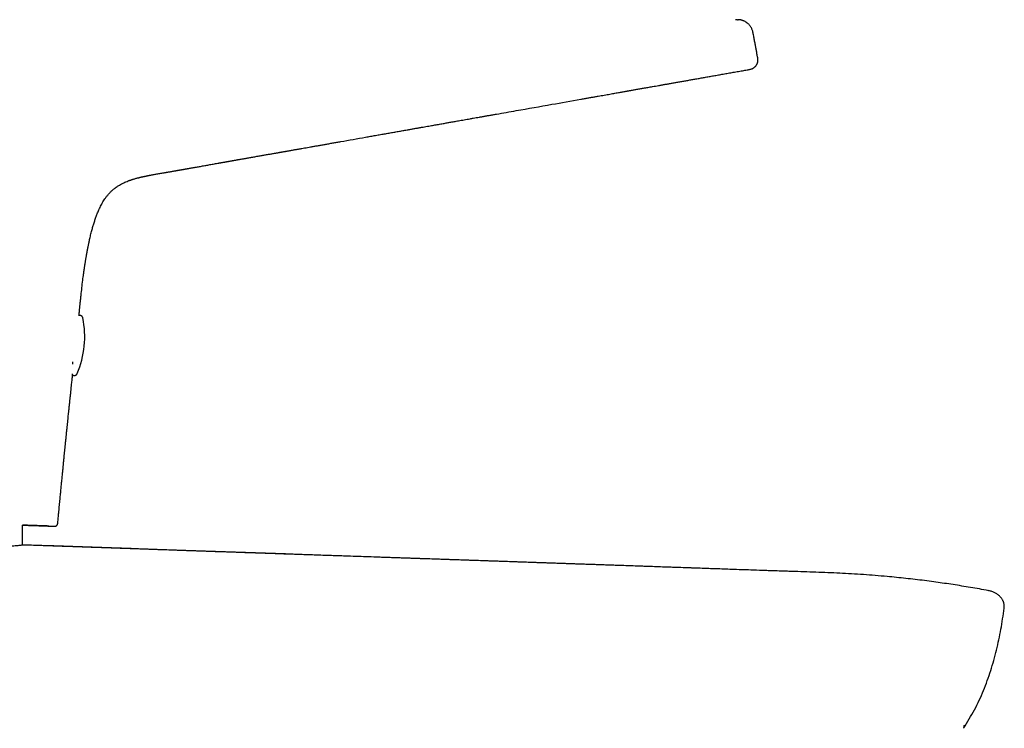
# Model space of a CAD drawing. Header units: millimetres. Extents: x 8 to 813, y 12 to 751.
# Tile 54 of 54: x 718 to 813, y 637 to 706. Entities that reach past the tile are written whole.
import ezdxf

# ---------------------------------------------------------------- set-up
doc = ezdxf.new("R2010")
doc.units = ezdxf.units.MM

msp = doc.modelspace()

# ---------------------------------------------------------------- linework, layer by layer
at = {"color": 7, "linetype": 'Continuous', "lineweight": 30}
for p, q in [((787.069, 705.576), (787.146, 705.579)), ((788.562, 704.376), (788.561, 704.379)), ((788.566, 704.351), (788.566, 704.353)), ((788.113, 700.767), (788.113, 700.767)), ((727.433, 689.542), (727.608, 689.651)), ((721.369, 656.805), (721.382, 656.806)), ((721.369, 656.805), (721.369, 656.805)), ((721.369, 656.805), (721.379, 656.805)), ((721.385, 656.806), (721.379, 656.806)), ((721.379, 656.805), (721.379, 656.805)), ((721.379, 656.805), (721.38, 656.805)), ((721.665, 657.079), (721.668, 657.079)), ((811.263, 650.595), (811.209, 650.604)), ((811.262, 650.595), (811.258, 650.594)), ((811.262, 650.595), (811.263, 650.595)), ((812.735, 648.894), (812.735, 648.894))]:
    msp.add_line(p, q, dxfattribs=at)
for centre, radius, start, end in [((715.272, 675.041), 9, 336.85607, 11.73922), ((795.21, 646.515), 16.405, 326.02453, 326.17706)]:
    msp.add_arc(centre, radius, start, end, dxfattribs=at)
for points, knots in [([(787.069, 705.58), (787.043, 705.58), (786.984, 705.579), (786.928, 705.572), (786.898, 705.569)], [0, 0, 0, 0, 0.456146, 1, 1, 1, 1]), ([(788.567, 704.354), (788.558, 704.397), (788.539, 704.483), (788.497, 704.612), (788.442, 704.74), (788.378, 704.856), (788.309, 704.96), (788.236, 705.053), (788.156, 705.14), (788.069, 705.221), (787.98, 705.291), (787.892, 705.351), (787.807, 705.401), (787.718, 705.445), (787.627, 705.483), (787.535, 705.515), (787.436, 705.542), (787.33, 705.563), (787.231, 705.576), (787.17, 705.578), (787.146, 705.579)], [0, 0, 0, 0, 0.06444, 0.130735, 0.19866, 0.267978, 0.324312, 0.381302, 0.438824, 0.496741, 0.554921, 0.603528, 0.652185, 0.700845, 0.749481, 0.798082, 0.846601, 0.904571, 0.962096, 1, 1, 1, 1]), ([(789, 702.025), (788.989, 702.082), (788.968, 702.195), (788.937, 702.364), (788.905, 702.534), (788.874, 702.703), (788.842, 702.873), (788.811, 703.043), (788.777, 703.223), (788.742, 703.412), (788.705, 703.611), (788.669, 703.809), (788.632, 704.007), (788.598, 704.188), (788.577, 704.303), (788.568, 704.353)], [0, 0, 0, 0, 0.074885, 0.149453, 0.22344, 0.296676, 0.369126, 0.440959, 0.512554, 0.596215, 0.680321, 0.764998, 0.850224, 0.935871, 1, 1, 1, 1]), ([(788.113, 700.767), (788.141, 700.772), (788.199, 700.782), (788.285, 700.799), (788.37, 700.82), (788.452, 700.846), (788.527, 700.876), (788.595, 700.912), (788.658, 700.952), (788.72, 701), (788.779, 701.056), (788.834, 701.119), (788.884, 701.187), (788.929, 701.258), (788.967, 701.331), (788.997, 701.405), (789.019, 701.479), (789.033, 701.553), (789.041, 701.631), (789.042, 701.713), (789.036, 701.799), (789.024, 701.885), (789.01, 701.971), (788.999, 702.028), (788.994, 702.056)], [0, 0, 0, 0, 0.050541, 0.101613, 0.153828, 0.208007, 0.264198, 0.311222, 0.357297, 0.401981, 0.446187, 0.490436, 0.534694, 0.578534, 0.621393, 0.662713, 0.7022, 0.740274, 0.777466, 0.821618, 0.865793, 0.910256, 0.955035, 1, 1, 1, 1]), ([(728.476, 690.063), (728.482, 690.066), (728.504, 690.074), (728.551, 690.092), (728.617, 690.115), (728.691, 690.141), (728.773, 690.169), (728.863, 690.198), (728.969, 690.231), (729.089, 690.267), (729.223, 690.305), (729.331, 690.333), (729.411, 690.354), (729.461, 690.367), (729.51, 690.379), (729.555, 690.39), (729.6, 690.401), (729.646, 690.412), (729.693, 690.423), (729.747, 690.436), (729.807, 690.45), (729.871, 690.464), (729.932, 690.477), (729.987, 690.489), (730.037, 690.5), (730.082, 690.51), (730.121, 690.518), (730.155, 690.525), (730.186, 690.531), (730.215, 690.537), (730.244, 690.543), (730.271, 690.549), (730.297, 690.554), (730.321, 690.559), (730.354, 690.565), (730.398, 690.574), (730.452, 690.584), (730.518, 690.597), (730.595, 690.612), (730.684, 690.629), (730.803, 690.651), (730.951, 690.678), (731.127, 690.71), (731.307, 690.742), (731.491, 690.774), (731.68, 690.807), (731.843, 690.835), (731.982, 690.859), (732.093, 690.878), (732.206, 690.897), (732.32, 690.917), (732.433, 690.936), (732.548, 690.956), (732.659, 690.975), (732.767, 690.994), (732.864, 691.011), (732.953, 691.026), (733.033, 691.04), (733.103, 691.052), (733.161, 691.062), (733.211, 691.071), (733.272, 691.081), (733.347, 691.094), (733.437, 691.11), (733.522, 691.125), (733.601, 691.139), (733.671, 691.151), (733.741, 691.163), (733.812, 691.175), (733.889, 691.189), (733.973, 691.204), (734.065, 691.22), (734.169, 691.238), (734.283, 691.258), (734.402, 691.279), (734.521, 691.3), (734.641, 691.322), (734.764, 691.343), (734.89, 691.366), (735.04, 691.393), (735.216, 691.424), (735.414, 691.459), (735.613, 691.495), (735.809, 691.53), (736.003, 691.565), (736.207, 691.602), (736.418, 691.64), (736.638, 691.679), (736.855, 691.718), (737.031, 691.749), (737.165, 691.773), (737.26, 691.79), (737.354, 691.807), (737.447, 691.824), (737.535, 691.839), (737.615, 691.854), (737.683, 691.866), (737.739, 691.876), (737.785, 691.884), (737.829, 691.892), (737.877, 691.9), (737.937, 691.911), (738.008, 691.924), (738.09, 691.938), (738.18, 691.954), (738.271, 691.97), (738.359, 691.986), (738.455, 692.003), (738.557, 692.021), (738.664, 692.04), (738.766, 692.058), (738.864, 692.075), (738.963, 692.093), (739.063, 692.11), (739.163, 692.128), (739.279, 692.149), (739.406, 692.171), (739.542, 692.195), (739.676, 692.218), (739.818, 692.243), (739.976, 692.271), (740.148, 692.301), (740.335, 692.334), (740.534, 692.369), (740.74, 692.405), (740.948, 692.442), (741.204, 692.486), (741.505, 692.539), (741.853, 692.6), (742.14, 692.65), (742.361, 692.689), (742.514, 692.716), (742.657, 692.741), (742.79, 692.764), (742.906, 692.784), (743.007, 692.802), (743.094, 692.817), (743.174, 692.831), (743.253, 692.845), (743.336, 692.86), (743.426, 692.875), (743.525, 692.893), (743.631, 692.911), (743.747, 692.932), (743.871, 692.954), (744.017, 692.979), (744.176, 693.007), (744.343, 693.037), (744.497, 693.064), (744.639, 693.089), (744.773, 693.112), (744.902, 693.135), (745.03, 693.158), (745.206, 693.189), (745.433, 693.229), (745.714, 693.279), (746.015, 693.332), (746.335, 693.388), (746.675, 693.449), (747.028, 693.511), (747.392, 693.576), (747.765, 693.642), (748.142, 693.709), (748.521, 693.776), (749.172, 693.892), (750.095, 694.056), (751.053, 694.225), (751.773, 694.352), (752.253, 694.437), (752.73, 694.521), (753.2, 694.604), (753.659, 694.685), (754.105, 694.763), (754.539, 694.84), (754.964, 694.915), (755.356, 694.984), (755.715, 695.047), (756.042, 695.104), (756.36, 695.16), (756.666, 695.214), (756.959, 695.266), (757.239, 695.315), (757.499, 695.361), (757.741, 695.403), (757.968, 695.444), (758.192, 695.483), (758.413, 695.522), (758.633, 695.561), (758.841, 695.598), (759.037, 695.632), (759.223, 695.665), (759.411, 695.698), (759.606, 695.733), (759.811, 695.769), (760.025, 695.807), (760.257, 695.848), (760.508, 695.892), (760.778, 695.94), (761.06, 695.99), (761.354, 696.041), (761.65, 696.094), (761.947, 696.146), (762.245, 696.199), (762.553, 696.254), (762.871, 696.31), (763.198, 696.368), (763.535, 696.427), (764.4, 696.58), (766.294, 696.915), (768.998, 697.392), (771.185, 697.778), (772.347, 697.983), (772.695, 698.044), (773.031, 698.104), (773.355, 698.161), (773.667, 698.216), (773.966, 698.269), (774.253, 698.319), (774.528, 698.368), (774.791, 698.414), (775.041, 698.459), (775.28, 698.501), (775.502, 698.54), (775.708, 698.577), (775.9, 698.61), (776.08, 698.642), (776.249, 698.672), (776.389, 698.697), (776.501, 698.717), (776.588, 698.732), (776.676, 698.748), (776.771, 698.764), (776.877, 698.783), (777, 698.805), (777.144, 698.83), (777.31, 698.86), (777.49, 698.891), (777.674, 698.924), (777.86, 698.957), (778.048, 698.99), (778.246, 699.025), (778.455, 699.062), (778.675, 699.101), (778.92, 699.144), (779.192, 699.192), (779.492, 699.245), (779.807, 699.301), (780.131, 699.358), (780.464, 699.416), (780.804, 699.476), (781.158, 699.539), (781.525, 699.604), (781.906, 699.671), (782.292, 699.739), (782.684, 699.808), (783.079, 699.878), (783.487, 699.95), (783.907, 700.024), (784.338, 700.1), (784.782, 700.179), (785.237, 700.259), (785.704, 700.342), (786.184, 700.427), (786.672, 700.513), (787.169, 700.601), (787.649, 700.685), (787.965, 700.741), (788.113, 700.767)], [0, 0, 0, 0, 0.000648, 0.002331, 0.003964, 0.005573, 0.007189, 0.008841, 0.010543, 0.012813, 0.015089, 0.017389, 0.018252, 0.019112, 0.020001, 0.020948, 0.021934, 0.022933, 0.023945, 0.024971, 0.026495, 0.02797, 0.029398, 0.030781, 0.032086, 0.033237, 0.034179, 0.03499, 0.035741, 0.036448, 0.037112, 0.037806, 0.038437, 0.039014, 0.039689, 0.040523, 0.041527, 0.042705, 0.044061, 0.045597, 0.047299, 0.050201, 0.053138, 0.05612, 0.059161, 0.062272, 0.065462, 0.067287, 0.069142, 0.071028, 0.072947, 0.074887, 0.07673, 0.078739, 0.080572, 0.082229, 0.083712, 0.085192, 0.086452, 0.087498, 0.08844, 0.089496, 0.091061, 0.092805, 0.094709, 0.096053, 0.097401, 0.09875, 0.100101, 0.101545, 0.10313, 0.104856, 0.106691, 0.108954, 0.111045, 0.113097, 0.115171, 0.117271, 0.119399, 0.121561, 0.124821, 0.12814, 0.131424, 0.134669, 0.137878, 0.141053, 0.144754, 0.148417, 0.152046, 0.155647, 0.157251, 0.15885, 0.160444, 0.162032, 0.163589, 0.164944, 0.166103, 0.167067, 0.167836, 0.16846, 0.16928, 0.170295, 0.171506, 0.172912, 0.174474, 0.176038, 0.177535, 0.178964, 0.180911, 0.182718, 0.184388, 0.186028, 0.187686, 0.189364, 0.191061, 0.192723, 0.195159, 0.19738, 0.199505, 0.201839, 0.204453, 0.207302, 0.210387, 0.213709, 0.217154, 0.2206, 0.224049, 0.22979, 0.235541, 0.241306, 0.244002, 0.246545, 0.248915, 0.251115, 0.253142, 0.254701, 0.256141, 0.257461, 0.258693, 0.260056, 0.261595, 0.263207, 0.264975, 0.266899, 0.26898, 0.271175, 0.274152, 0.276924, 0.279491, 0.281853, 0.284029, 0.286169, 0.288302, 0.290429, 0.294928, 0.29959, 0.30442, 0.309848, 0.315474, 0.3213, 0.327325, 0.333532, 0.339779, 0.346033, 0.352294, 0.372018, 0.391808, 0.399742, 0.407687, 0.415604, 0.423373, 0.430985, 0.438308, 0.44548, 0.4525, 0.459368, 0.464885, 0.470299, 0.475575, 0.480636, 0.485479, 0.490105, 0.494513, 0.498363, 0.502093, 0.505793, 0.509461, 0.513099, 0.516707, 0.519775, 0.522821, 0.525889, 0.529109, 0.532492, 0.536036, 0.539743, 0.544007, 0.548467, 0.553124, 0.557977, 0.563026, 0.567787, 0.57271, 0.577796, 0.583044, 0.588454, 0.594028, 0.599743, 0.631317, 0.687834, 0.733725, 0.739675, 0.745426, 0.750976, 0.756324, 0.761471, 0.766416, 0.771159, 0.775701, 0.780041, 0.78418, 0.788117, 0.791852, 0.795189, 0.798347, 0.801325, 0.804124, 0.806744, 0.808237, 0.809664, 0.811069, 0.812631, 0.81437, 0.816285, 0.818769, 0.821497, 0.824471, 0.82769, 0.830614, 0.833714, 0.83699, 0.840443, 0.844072, 0.847878, 0.852589, 0.857546, 0.862747, 0.868194, 0.873597, 0.879221, 0.885066, 0.891132, 0.89742, 0.903929, 0.910269, 0.916805, 0.923539, 0.930469, 0.937597, 0.944921, 0.952442, 0.96016, 0.968075, 0.976186, 0.984345, 0.992692, 1, 1, 1, 1]), ([(788.113, 700.767), (788.113, 700.767), (788.113, 700.767), (788.113, 700.767), (788.113, 700.767)], [0, 0, 0, 0, 0.559992, 1, 1, 1, 1]), ([(727.608, 689.651), (727.675, 689.69), (727.81, 689.767), (728.019, 689.872), (728.233, 689.967), (728.386, 690.03), (728.468, 690.06), (728.476, 690.063)], [0, 0, 0, 0, 0.242475, 0.485279, 0.728507, 0.972196, 1, 1, 1, 1]), ([(724.164, 681.107), (724.167, 681.127), (724.172, 681.167), (724.18, 681.226), (724.188, 681.282), (724.195, 681.33), (724.201, 681.372), (724.207, 681.411), (724.213, 681.453), (724.22, 681.503), (724.229, 681.563), (724.239, 681.632), (724.25, 681.709), (724.262, 681.791), (724.275, 681.874), (724.288, 681.955), (724.303, 682.052), (724.32, 682.164), (724.34, 682.287), (724.358, 682.399), (724.375, 682.499), (724.39, 682.59), (724.405, 682.675), (724.419, 682.758), (724.433, 682.841), (724.448, 682.925), (724.461, 682.998), (724.472, 683.061), (724.482, 683.114), (724.491, 683.166), (724.5, 683.217), (724.509, 683.262), (724.516, 683.301), (724.522, 683.332), (724.526, 683.356), (724.532, 683.39), (724.541, 683.438), (724.555, 683.507), (724.57, 683.589), (724.588, 683.68), (724.61, 683.791), (724.636, 683.921), (724.667, 684.073), (724.703, 684.24), (724.743, 684.424), (724.789, 684.624), (724.84, 684.837), (724.896, 685.063), (724.968, 685.339), (725.058, 685.66), (725.168, 686.021), (725.285, 686.375), (725.41, 686.723), (725.529, 687.026), (725.641, 687.285), (725.741, 687.503), (725.847, 687.716), (725.961, 687.926), (726.081, 688.13), (726.193, 688.304), (726.295, 688.449), (726.382, 688.565), (726.469, 688.675), (726.554, 688.776), (726.637, 688.868), (726.721, 688.958), (726.807, 689.043), (726.892, 689.123), (726.972, 689.195), (727.049, 689.26), (727.122, 689.319), (727.18, 689.363), (727.221, 689.394), (727.25, 689.416), (727.277, 689.435), (727.306, 689.456), (727.337, 689.478), (727.369, 689.5), (727.4, 689.52), (727.421, 689.534), (727.431, 689.541), (727.433, 689.542)], [0, 0, 0, 0, 0.006152, 0.013002, 0.019061, 0.024282, 0.028668, 0.032388, 0.036792, 0.042175, 0.048538, 0.055879, 0.064198, 0.073325, 0.082275, 0.09089, 0.099169, 0.113476, 0.126655, 0.138708, 0.149369, 0.158969, 0.167812, 0.176676, 0.185601, 0.19459, 0.203643, 0.209251, 0.214885, 0.220544, 0.226173, 0.231156, 0.235255, 0.238566, 0.241089, 0.243232, 0.249215, 0.256653, 0.265549, 0.275504, 0.286181, 0.301262, 0.317595, 0.335187, 0.355434, 0.377124, 0.40024, 0.424755, 0.450632, 0.490693, 0.530471, 0.569806, 0.608817, 0.647634, 0.672986, 0.698296, 0.723552, 0.748732, 0.773805, 0.798739, 0.81452, 0.83008, 0.84486, 0.85881, 0.871939, 0.884256, 0.897747, 0.910146, 0.921475, 0.931758, 0.942206, 0.951389, 0.955528, 0.959421, 0.963431, 0.967716, 0.973987, 0.981025, 0.988928, 0.997765, 1, 1, 1, 1]), ([(723.871, 678.609), (723.886, 678.751), (723.926, 679.137), (723.996, 679.765), (724.077, 680.456), (724.137, 680.902), (724.165, 681.107)], [0, 0, 0, 0, 0.170893, 0.46255, 0.753398, 1, 1, 1, 1]), ([(723.716, 677.099), (723.721, 677.147), (723.733, 677.266), (723.748, 677.422), (723.763, 677.569), (723.775, 677.684), (723.787, 677.803), (723.8, 677.926), (723.813, 678.053), (723.823, 678.158), (723.832, 678.24), (723.838, 678.294), (723.843, 678.344), (723.847, 678.389), (723.852, 678.432), (723.856, 678.473), (723.861, 678.516), (723.865, 678.56), (723.869, 678.592), (723.87, 678.608), (723.87, 678.609)], [0, 0, 0, 0, 0.093294, 0.236, 0.3088, 0.38449, 0.463078, 0.544569, 0.628971, 0.714637, 0.753844, 0.789871, 0.822718, 0.852385, 0.879003, 0.908599, 0.934944, 0.964875, 0.998844, 1, 1, 1, 1]), ([(724.084, 676.871), (724.084, 676.872), (724.082, 676.881), (724.077, 676.898), (724.069, 676.922), (724.058, 676.947), (724.044, 676.971), (724.028, 676.995), (724.009, 677.017), (723.987, 677.038), (723.964, 677.056), (723.938, 677.073), (723.911, 677.086), (723.882, 677.097), (723.851, 677.106), (723.818, 677.111), (723.786, 677.112), (723.755, 677.11), (723.732, 677.106), (723.719, 677.103), (723.716, 677.102)], [0, 0, 0, 0, 0.0051545, 0.0573495, 0.1088542, 0.1645546, 0.2225417, 0.2820316, 0.3425031, 0.403633, 0.4652157, 0.5271163, 0.5892426, 0.6515292, 0.7205859, 0.7881069, 0.8540044, 0.9184231, 0.9814584, 1, 1, 1, 1]), ([(723.125, 672.395), (723.125, 672.408), (723.127, 672.451), (723.129, 672.531), (723.132, 672.599), (723.133, 672.633)], [0, 0, 0, 0, 0.169641, 0.574946, 1, 1, 1, 1]), ([(721.677, 657.078), (721.682, 657.137), (721.695, 657.278), (721.715, 657.501), (721.737, 657.745), (721.759, 657.983), (721.784, 658.244), (721.81, 658.526), (721.839, 658.827), (721.867, 659.117), (721.894, 659.4), (721.92, 659.674), (721.945, 659.939), (721.97, 660.193), (721.994, 660.437), (722.016, 660.672), (722.038, 660.898), (722.061, 661.129), (722.084, 661.362), (722.107, 661.597), (722.129, 661.822), (722.15, 662.036), (722.17, 662.24), (722.189, 662.43), (722.206, 662.61), (722.224, 662.787), (722.242, 662.97), (722.261, 663.162), (722.282, 663.381), (722.307, 663.63), (722.335, 663.91), (722.364, 664.204), (722.395, 664.512), (722.426, 664.831), (722.46, 665.162), (722.494, 665.504), (722.53, 665.859), (722.566, 666.201), (722.599, 666.527), (722.631, 666.83), (722.662, 667.13), (722.692, 667.423), (722.725, 667.739), (722.76, 668.075), (722.797, 668.43), (722.834, 668.785), (722.871, 669.14), (722.908, 669.494), (722.944, 669.835), (722.978, 670.162), (723.009, 670.455), (723.036, 670.716), (723.061, 670.946), (723.085, 671.164), (723.1, 671.306), (723.107, 671.372)], [0, 0, 0, 0, 0.01234, 0.029706, 0.046722, 0.063371, 0.079643, 0.101393, 0.122421, 0.142733, 0.162339, 0.181624, 0.200192, 0.218049, 0.235205, 0.251736, 0.267701, 0.283103, 0.300362, 0.31686, 0.332602, 0.347593, 0.361839, 0.375346, 0.387423, 0.399639, 0.412441, 0.42583, 0.439806, 0.458442, 0.47803, 0.498571, 0.520065, 0.542513, 0.565489, 0.589386, 0.614202, 0.639936, 0.661183, 0.682579, 0.70353, 0.724033, 0.744087, 0.769672, 0.794491, 0.818546, 0.844227, 0.868979, 0.892804, 0.915701, 0.937668, 0.954275, 0.970306, 0.986027, 1, 1, 1, 1]), ([(723.106, 671.372), (723.106, 671.374), (723.107, 671.38), (723.107, 671.415), (723.107, 671.459), (723.107, 671.478)], [0, 0, 0, 0, 0.235454, 0.67145, 1, 1, 1, 1]), ([(723.107, 671.371), (723.11, 671.369), (723.122, 671.361), (723.143, 671.35), (723.171, 671.339), (723.201, 671.33), (723.232, 671.324), (723.265, 671.321), (723.296, 671.322), (723.327, 671.326), (723.356, 671.333), (723.384, 671.343), (723.41, 671.355), (723.435, 671.369), (723.457, 671.385), (723.478, 671.403), (723.496, 671.422), (723.512, 671.441), (723.526, 671.461), (723.537, 671.481), (723.544, 671.496), (723.548, 671.504), (723.548, 671.505)], [0, 0, 0, 0, 0.022376, 0.079722, 0.137231, 0.194853, 0.257608, 0.318975, 0.378938, 0.437598, 0.495017, 0.551225, 0.606225, 0.659994, 0.712486, 0.763624, 0.813304, 0.86138, 0.907657, 0.951874, 0.993667, 1, 1, 1, 1]), ([(718.288, 656.397), (718.288, 656.525), (718.288, 656.698), (718.291, 656.87), (718.292, 656.915)], [0, 0, 0, 0, 0.742512, 1, 1, 1, 1]), ([(718.292, 656.911), (718.298, 656.91), (718.384, 656.907), (718.54, 656.902), (718.76, 656.894), (718.982, 656.887), (719.206, 656.879), (719.43, 656.871), (719.642, 656.864), (719.843, 656.857), (720.031, 656.851), (720.189, 656.845), (720.321, 656.841), (720.431, 656.837), (720.534, 656.833), (720.631, 656.83), (720.723, 656.827), (720.813, 656.824), (720.902, 656.821), (720.986, 656.818), (721.062, 656.815), (721.133, 656.813), (721.198, 656.811), (721.255, 656.809), (721.301, 656.807), (721.335, 656.806), (721.359, 656.805), (721.365, 656.805), (721.368, 656.805)], [0, 0, 0, 0, 0.0030481, 0.0411257, 0.0794033, 0.1169594, 0.1616791, 0.2064612, 0.2513293, 0.2963069, 0.3414172, 0.3866832, 0.41822, 0.4498362, 0.4815399, 0.5133388, 0.5452406, 0.5772532, 0.6151344, 0.6531922, 0.6914386, 0.7288066, 0.7734326, 0.8182642, 0.8633194, 0.9086156, 0.9541702, 1, 1, 1, 1]), ([(720.823, 656.824), (720.821, 656.824), (720.813, 656.824), (720.795, 656.825), (720.77, 656.826), (720.744, 656.827), (720.717, 656.827), (720.685, 656.828), (720.659, 656.829), (720.639, 656.83), (720.627, 656.83), (720.615, 656.831), (720.603, 656.831), (720.591, 656.832), (720.579, 656.832), (720.565, 656.833), (720.548, 656.833), (720.531, 656.834), (720.515, 656.834), (720.501, 656.835), (720.485, 656.835), (720.469, 656.836), (720.451, 656.836), (720.43, 656.837), (720.406, 656.838), (720.381, 656.839), (720.356, 656.84), (720.333, 656.84), (720.312, 656.841), (720.294, 656.842), (720.279, 656.842), (720.266, 656.843), (720.257, 656.843), (720.252, 656.843), (720.25, 656.843), (720.248, 656.843), (720.246, 656.843), (720.243, 656.844), (720.239, 656.844), (720.234, 656.844), (720.202, 656.845), (720.14, 656.847), (720.042, 656.85), (719.961, 656.853), (719.905, 656.855), (719.876, 656.856), (719.846, 656.857), (719.817, 656.858), (719.786, 656.859), (719.729, 656.861), (719.641, 656.864), (719.518, 656.868), (719.384, 656.873), (719.241, 656.878), (719.101, 656.883), (718.966, 656.887), (718.84, 656.892), (718.692, 656.897), (718.555, 656.902), (718.45, 656.905), (718.406, 656.907), (718.39, 656.907), (718.385, 656.908), (718.38, 656.908), (718.375, 656.908), (718.369, 656.908), (718.362, 656.908), (718.349, 656.909), (718.331, 656.909), (718.311, 656.91), (718.297, 656.911), (718.292, 656.911)], [0, 0, 0, 0, 0.006325, 0.040061, 0.070947, 0.095985, 0.122116, 0.149339, 0.177656, 0.186169, 0.194777, 0.203478, 0.212274, 0.22055, 0.226794, 0.237164, 0.248216, 0.259948, 0.268494, 0.277368, 0.286571, 0.296102, 0.305962, 0.316607, 0.330443, 0.344432, 0.35713, 0.368539, 0.378657, 0.387486, 0.394561, 0.400513, 0.405341, 0.406549, 0.407659, 0.408672, 0.409588, 0.410405, 0.412296, 0.414931, 0.417564, 0.454934, 0.496845, 0.538169, 0.548895, 0.559581, 0.570227, 0.580832, 0.591398, 0.601919, 0.640239, 0.679658, 0.72018, 0.761812, 0.804561, 0.836626, 0.869303, 0.902597, 0.9475, 0.967606, 0.97652, 0.977691, 0.978863, 0.980035, 0.981208, 0.982382, 0.983556, 0.986591, 0.990804, 0.996197, 1, 1, 1, 1]), ([(721.372, 656.805), (721.372, 656.805), (721.377, 656.805), (721.379, 656.805), (721.381, 656.805)], [0, 0, 0, 0, 0.0153909, 1, 1, 1, 1]), ([(721.382, 656.805), (721.385, 656.805), (721.39, 656.805), (721.398, 656.805), (721.407, 656.806), (721.416, 656.807), (721.425, 656.808), (721.434, 656.81), (721.443, 656.812), (721.453, 656.815), (721.462, 656.817), (721.469, 656.82), (721.474, 656.821), (721.481, 656.824), (721.492, 656.828), (721.508, 656.835), (721.532, 656.848), (721.562, 656.868), (721.593, 656.896), (721.623, 656.931), (721.647, 656.973), (721.667, 657.022), (721.673, 657.059), (721.675, 657.077)], [0, 0, 0, 0, 0.089403, 0.187969, 0.276278, 0.354356, 0.422241, 0.479992, 0.527701, 0.565539, 0.593856, 0.6047, 0.613598, 0.620959, 0.632065, 0.65312, 0.681701, 0.721015, 0.773807, 0.821937, 0.876575, 0.936495, 1, 1, 1, 1]), ([(718.287, 654.976), (718.288, 655.105), (718.289, 655.579), (718.289, 656.053), (718.288, 656.397)], [0, 0, 0, 0, 0.272214, 1, 1, 1, 1]), ([(718.464, 654.993), (718.461, 654.993), (718.439, 654.991), (718.275, 654.975), (717.955, 654.945), (717.478, 654.903), (717.036, 654.866), (716.735, 654.841), (716.632, 654.832), (716.52, 654.822), (716.399, 654.812), (716.27, 654.801), (716.13, 654.79), (715.885, 654.77), (715.505, 654.74), (714.97, 654.701), (714.365, 654.66), (713.692, 654.617), (712.922, 654.572), (712.161, 654.53), (711.447, 654.494), (710.818, 654.466), (710.176, 654.441), (709.525, 654.419), (708.866, 654.399), (707.984, 654.377), (706.87, 654.354), (705.514, 654.337), (704.074, 654.329), (702.559, 654.331), (700.979, 654.346), (699.442, 654.372), (697.958, 654.41), (696.836, 654.45), (696.059, 654.481), (695.607, 654.499), (695.158, 654.517), (694.711, 654.535), (694.268, 654.552), (693.827, 654.57), (693.138, 654.597), (692.208, 654.634), (690.858, 654.688), (689.363, 654.747), (687.752, 654.811), (686.229, 654.871), (684.799, 654.928), (683.465, 654.981), (682.231, 655.03), (681.096, 655.076), (680.062, 655.117), (679.069, 655.157), (678.134, 655.194), (677.278, 655.229), (676.553, 655.259), (675.952, 655.283), (675.43, 655.305), (675.007, 655.323), (674.706, 655.335), (674.531, 655.343), (674.51, 655.344), (674.5, 655.344)], [0, 0, 0, 0, 0.0041854, 0.0290495, 0.0545592, 0.0807164, 0.1075231, 0.1111476, 0.1149678, 0.1189837, 0.1231953, 0.1276026, 0.1322056, 0.1370044, 0.1512093, 0.1668941, 0.1821494, 0.1985844, 0.2161993, 0.2349939, 0.2476006, 0.2600339, 0.2722938, 0.2843802, 0.2962934, 0.3080333, 0.3309899, 0.3532544, 0.3748274, 0.399801, 0.4237808, 0.4467681, 0.4687642, 0.4897707, 0.496479, 0.5031549, 0.5097984, 0.5164094, 0.522988, 0.5295342, 0.536048, 0.5537917, 0.5712903, 0.5973323, 0.6228118, 0.6477287, 0.6720831, 0.6958749, 0.7191041, 0.7417707, 0.7638747, 0.785416, 0.810521, 0.8348159, 0.8583006, 0.8809753, 0.9028397, 0.9290284, 0.9539514, 0.9776086, 1, 1, 1, 1]), ([(811.262, 650.594), (811.17, 650.611), (810.794, 650.683), (810.135, 650.801), (809.289, 650.947), (808.449, 651.085), (807.615, 651.215), (806.786, 651.337), (805.935, 651.455), (805.059, 651.57), (804.16, 651.68), (803.263, 651.782), (802.367, 651.875), (801.391, 651.969), (800.333, 652.06), (799.192, 652.146), (798.05, 652.219), (796.907, 652.28), (795.761, 652.332), (794.613, 652.375), (793.465, 652.414), (792.318, 652.451), (791.175, 652.488), (790.038, 652.526), (788.909, 652.565), (787.79, 652.603), (786.683, 652.642), (785.665, 652.678), (784.736, 652.71), (783.895, 652.74), (783.064, 652.769), (782.244, 652.797), (781.436, 652.825), (780.639, 652.853), (779.856, 652.88), (779.086, 652.907), (778.329, 652.933), (777.587, 652.959), (776.859, 652.984), (776.194, 653.007), (775.592, 653.028), (775.051, 653.047), (774.52, 653.065), (773.998, 653.083), (773.486, 653.101), (772.984, 653.118), (772.492, 653.135), (772.011, 653.152), (771.54, 653.168), (771.082, 653.184), (770.637, 653.199), (770.205, 653.214), (769.784, 653.229), (769.371, 653.243), (768.966, 653.257), (768.57, 653.27), (768.185, 653.284), (767.811, 653.297), (767.451, 653.309), (767.104, 653.321), (766.77, 653.332), (766.443, 653.344), (765.969, 653.36), (765.338, 653.382), (764.545, 653.409), (763.745, 653.436), (762.939, 653.464), (762.125, 653.492), (761.298, 653.52), (760.457, 653.549), (759.607, 653.578), (758.749, 653.608), (757.882, 653.637), (757.002, 653.668), (756.102, 653.698), (755.183, 653.73), (754.244, 653.762), (753.291, 653.794), (752.324, 653.827), (751.345, 653.861), (750.351, 653.895), (749.463, 653.925), (748.683, 653.952), (748.013, 653.975), (747.34, 653.997), (746.67, 654.02), (746.009, 654.043), (745.371, 654.065), (744.757, 654.086), (744.165, 654.106), (743.583, 654.126), (743.012, 654.145), (742.451, 654.165), (741.901, 654.183), (741.361, 654.202), (740.832, 654.22), (740.313, 654.238), (739.807, 654.255), (739.315, 654.272), (738.836, 654.289), (738.367, 654.305), (737.901, 654.321), (737.438, 654.337), (736.979, 654.353), (736.531, 654.368), (736.094, 654.383), (735.67, 654.398), (735.26, 654.412), (734.864, 654.426), (734.478, 654.439), (734.1, 654.452), (733.731, 654.465), (733.371, 654.478), (733.021, 654.49), (732.682, 654.502), (732.346, 654.514), (732.007, 654.526), (731.639, 654.538), (731.241, 654.552), (730.812, 654.567), (730.371, 654.583), (729.917, 654.599), (729.451, 654.615), (728.982, 654.631), (728.512, 654.647), (728.039, 654.664), (727.556, 654.681), (727.063, 654.698), (726.548, 654.715), (726.013, 654.734), (725.455, 654.753), (724.886, 654.773), (724.306, 654.793), (723.715, 654.813), (723.124, 654.834), (722.535, 654.854), (721.947, 654.874), (721.349, 654.895), (720.743, 654.916), (720.074, 654.939), (719.342, 654.964), (718.787, 654.983), (718.492, 654.994), (718.464, 654.994)], [0, 0, 0, 0, 0.003017, 0.012371, 0.021622, 0.030783, 0.039865, 0.04888, 0.057837, 0.067634, 0.077383, 0.087094, 0.096777, 0.106438, 0.118741, 0.131035, 0.143333, 0.155644, 0.167978, 0.180335, 0.192698, 0.205044, 0.217348, 0.229586, 0.241738, 0.253785, 0.265709, 0.277493, 0.286645, 0.295693, 0.304632, 0.313454, 0.322154, 0.330727, 0.339165, 0.347447, 0.355586, 0.363577, 0.371415, 0.379097, 0.38502, 0.390842, 0.396561, 0.402176, 0.407685, 0.413086, 0.418378, 0.42356, 0.428629, 0.433586, 0.438343, 0.442988, 0.447521, 0.451941, 0.456323, 0.460586, 0.464728, 0.46875, 0.472649, 0.476359, 0.47995, 0.483427, 0.486895, 0.495266, 0.503796, 0.512485, 0.521084, 0.529834, 0.538736, 0.547788, 0.556992, 0.566178, 0.57551, 0.584987, 0.594608, 0.604574, 0.614689, 0.624952, 0.635363, 0.64592, 0.656622, 0.667468, 0.674631, 0.681854, 0.689137, 0.696389, 0.703518, 0.710522, 0.717011, 0.723389, 0.729654, 0.735807, 0.741847, 0.747774, 0.753588, 0.759288, 0.764875, 0.770349, 0.775614, 0.78077, 0.785816, 0.790752, 0.795815, 0.800758, 0.80558, 0.810282, 0.814863, 0.819247, 0.823514, 0.827667, 0.831704, 0.835705, 0.839588, 0.843351, 0.846996, 0.850562, 0.854209, 0.857953, 0.862444, 0.867068, 0.871823, 0.876709, 0.881726, 0.886873, 0.891843, 0.896928, 0.902127, 0.907438, 0.912862, 0.918735, 0.924734, 0.930855, 0.937098, 0.943462, 0.949946, 0.956167, 0.962493, 0.968921, 0.97545, 0.982079, 0.990504, 0.99908, 1, 1, 1, 1]), ([(792.558, 652.443), (792.259, 652.453), (790.395, 652.516), (786.873, 652.635), (781.91, 652.811), (776.703, 652.991), (770.719, 653.198), (763.97, 653.43), (756.48, 653.688), (748.857, 653.95), (741.178, 654.217), (733.524, 654.482), (725.972, 654.742), (720.98, 654.913), (718.515, 654.998)], [0, 0, 0, 0, 0.012113, 0.075508, 0.1427, 0.213196, 0.286512, 0.385142, 0.486646, 0.58996, 0.694019, 0.797757, 0.900105, 1, 1, 1, 1]), ([(812.741, 648.949), (812.744, 648.982), (812.748, 649.05), (812.745, 649.151), (812.735, 649.251), (812.717, 649.351), (812.691, 649.449), (812.658, 649.544), (812.618, 649.637), (812.571, 649.726), (812.509, 649.826), (812.428, 649.935), (812.327, 650.048), (812.216, 650.151), (812.097, 650.245), (811.97, 650.329), (811.838, 650.403), (811.7, 650.466), (811.557, 650.52), (811.412, 650.564), (811.312, 650.584), (811.263, 650.595)], [0, 0, 0, 0, 0.041671, 0.083347, 0.125017, 0.166667, 0.208283, 0.24986, 0.291428, 0.333036, 0.374704, 0.437271, 0.499803, 0.562186, 0.624535, 0.686944, 0.749456, 0.81207, 0.874747, 0.93742, 1, 1, 1, 1]), ([(808.842, 637.382), (809.2, 637.961), (809.918, 639.118), (810.769, 640.98), (811.467, 642.903), (812.013, 644.876), (812.439, 646.879), (812.637, 648.229), (812.737, 648.905)], [0, 0, 0, 0, 0.166343, 0.332864, 0.499507, 0.666203, 0.832983, 1, 1, 1, 1]), ([(808.838, 637.382), (808.851, 637.403), (808.876, 637.444), (808.893, 637.509), (808.893, 637.575), (808.875, 637.621), (808.866, 637.644)], [0, 0, 0, 0, 0.247186, 0.496534, 0.747606, 1, 1, 1, 1])]:
    msp.add_open_spline(points, degree=3, knots=knots, dxfattribs=at)

doc.saveas('drawing.dxf')
